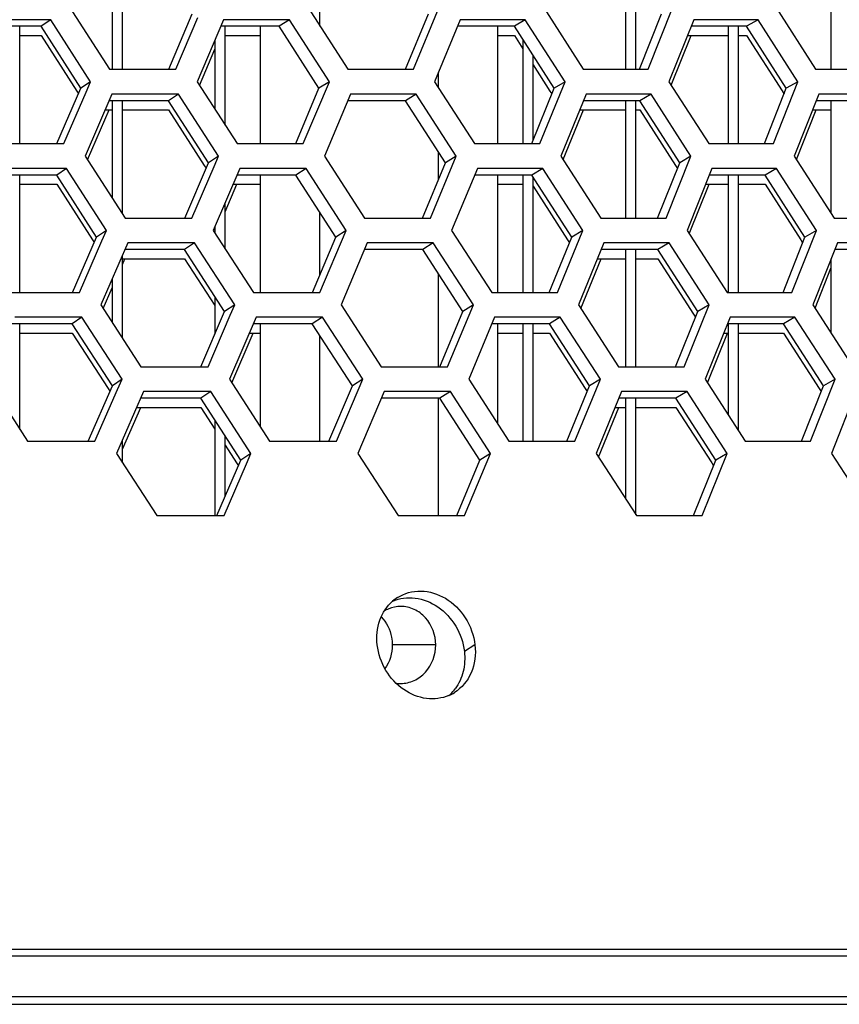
# Model space of a CAD drawing. Header units: millimetres. Extents: x 0 to 420, y 0 to 297.
# Tile 78 of 256: x 138.97 to 142.17, y 84.56 to 88.39. Entities that reach past the tile are written whole.
import ezdxf

# ---------------------------------------------------------------- set-up
doc = ezdxf.new("R2010")
doc.units = ezdxf.units.MM
doc.header["$LTSCALE"] = 23.1
doc.layers.get('0').update_dxf_attribs({"linetype": 'CONTINUOUS'})
doc.layers.add('02___PRT_ALL_AXES', color=7, linetype='CONTINUOUS')
doc.layers.add('FASEN', color=7, linetype='CONTINUOUS')

msp = doc.modelspace()

# ---------------------------------------------------------------- linework, layer by layer
at = {"color": 7, "linetype": 'Continuous'}
for p, q in [((139.3352, 88.6566), (139.3352, 88.1995)), ((139.3752, 88.1995), (139.3752, 88.6566)), ((142.1352, 88.6566), (142.1352, 88.1995)), ((141.3352, 88.6336), (141.3352, 88.1995)), ((141.3752, 88.1995), (141.3752, 88.5712)), ((139.0962, 88.3927), (139.0584, 88.3668)), ((139.5553, 88.1995), (139.6468, 88.4151)), ((140.0259, 88.3927), (139.9857, 88.3668)), ((140.4781, 88.1995), (140.5668, 88.4151)), ((140.9444, 88.3927), (140.9019, 88.3668)), ((141.3893, 88.1995), (141.4752, 88.4151)), ((141.851, 88.3927), (141.8063, 88.3668)), ((139.0584, 88.3668), (138.8247, 88.3668)), ((138.9752, 87.9097), (138.9752, 88.3668)), ((139.2133, 88.1253), (139.0584, 88.3668)), ((139.9857, 88.3668), (139.7577, 88.3668)), ((139.7752, 87.9816), (139.7752, 88.3668)), ((140.1408, 88.1253), (139.9857, 88.3668)), ((140.9019, 88.3668), (140.6797, 88.3668)), ((141.0569, 88.1253), (140.9019, 88.3668)), ((141.8063, 88.3668), (141.5901, 88.3668)), ((141.7352, 88.3668), (141.7352, 87.9097)), ((141.7752, 87.9097), (141.7752, 88.3668)), ((141.9611, 88.1253), (141.8063, 88.3668)), ((138.9752, 88.3309), (139.0584, 88.3309)), ((139.0584, 88.3309), (139.1971, 88.1148)), ((139.7352, 88.3138), (139.7352, 88.0437)), ((139.7752, 88.3309), (139.9134, 88.3309)), ((140.8371, 88.3309), (140.9019, 88.3309)), ((140.9019, 88.3309), (140.9352, 88.279)), ((140.9019, 88.3309), (140.9352, 88.279)), ((140.9352, 88.3148), (140.9352, 87.9097)), ((141.5758, 88.3309), (141.7352, 88.3309)), ((141.7752, 88.3309), (141.8063, 88.3309)), ((141.8063, 88.3309), (141.9448, 88.1149)), ((140.9752, 87.9242), (140.9752, 88.2525)), ((140.9752, 88.2166), (141.0406, 88.1148)), ((139.1202, 87.9097), (139.2133, 88.1253)), ((139.2514, 88.1512), (139.2133, 88.1253)), ((140.0504, 87.9097), (140.1408, 88.1253)), ((140.1812, 88.1512), (140.1408, 88.1253)), ((140.9693, 87.9097), (141.0569, 88.1253)), ((141.0997, 88.1512), (141.0569, 88.1253)), ((141.8764, 87.9097), (141.9611, 88.1253)), ((142.0061, 88.1512), (141.9611, 88.1253)), ((139.197, 88.1148), (139.2041, 88.1039)), ((139.5547, 88.077), (139.3233, 88.077)), ((139.3352, 88.077), (139.3352, 87.6982)), ((139.3752, 87.6363), (139.3752, 88.077)), ((139.5937, 88.1029), (139.5547, 88.077)), ((139.71, 87.8355), (139.5547, 88.077)), ((140.4784, 88.077), (140.2528, 88.077)), ((140.5197, 88.1029), (140.4784, 88.077)), ((140.6337, 87.8355), (140.4784, 88.077)), ((141.0406, 88.1148), (141.048, 88.1033)), ((141.3907, 88.077), (141.1709, 88.077)), ((141.3352, 88.077), (141.3352, 87.6199)), ((141.3752, 87.6199), (141.3752, 88.077)), ((141.4342, 88.1029), (141.3907, 88.077)), ((141.5458, 87.8355), (141.3907, 88.077)), ((141.9448, 88.1149), (141.9524, 88.103)), ((142.2907, 88.077), (142.077, 88.077)), ((142.1352, 88.077), (142.1352, 87.6394)), ((139.3078, 88.0412), (139.3352, 88.0412)), ((139.3752, 88.0412), (139.5547, 88.0412)), ((139.5547, 88.0412), (139.6937, 87.825)), ((141.1564, 88.0412), (141.3352, 88.0412)), ((141.3752, 88.0412), (141.3907, 88.0412)), ((141.3907, 88.0412), (141.5295, 87.825)), ((142.063, 88.0412), (142.1352, 88.0412)), ((139.7493, 87.8614), (139.71, 87.8355)), ((140.6753, 87.8614), (140.6337, 87.8355)), ((141.5897, 87.8614), (141.5458, 87.8355)), ((139.1569, 87.8131), (139.1191, 87.7872)), ((139.618, 87.6199), (139.71, 87.8355)), ((139.6937, 87.825), (139.7008, 87.814)), ((140.0904, 87.8131), (140.0502, 87.7872)), ((140.5445, 87.6199), (140.6337, 87.8355)), ((141.0126, 87.8131), (140.9702, 87.7872)), ((141.4594, 87.6199), (141.5458, 87.8355)), ((141.5295, 87.825), (141.537, 87.8134)), ((141.9229, 87.8131), (141.8782, 87.7872)), ((139.1191, 87.7872), (138.8843, 87.7872)), ((138.9752, 87.3301), (138.9752, 87.7872)), ((139.2746, 87.5457), (139.1191, 87.7872)), ((140.0502, 87.7872), (139.8211, 87.7872)), ((140.2058, 87.5457), (140.0502, 87.7872)), ((140.9702, 87.7872), (140.7469, 87.7872)), ((140.9352, 87.7872), (140.9352, 87.3301)), ((141.1256, 87.5457), (140.9702, 87.7872)), ((140.9752, 87.3301), (140.9752, 87.7793)), ((141.8782, 87.7872), (141.6609, 87.7872)), ((141.7352, 87.7872), (141.7352, 87.3301)), ((141.7752, 87.3301), (141.7752, 87.7872)), ((142.0335, 87.5457), (141.8782, 87.7872)), ((138.9752, 87.7514), (139.1191, 87.7514)), ((139.1191, 87.7514), (139.2583, 87.5352)), ((139.8059, 87.7514), (139.9134, 87.7514)), ((140.8371, 87.7514), (140.9352, 87.7514)), ((140.9752, 87.7435), (141.1093, 87.5352)), ((141.6466, 87.7514), (141.7352, 87.7514)), ((141.7752, 87.7514), (141.8782, 87.7514)), ((141.8782, 87.7514), (142.0172, 87.5353)), ((139.7752, 87.5), (139.7752, 87.6797)), ((139.7352, 87.5862), (139.7352, 87.5619)), ((139.181, 87.3301), (139.2746, 87.5457)), ((139.3127, 87.5716), (139.2746, 87.5457)), ((140.1149, 87.3301), (140.2058, 87.5457)), ((140.2462, 87.5716), (140.2058, 87.5457)), ((141.0376, 87.3301), (141.1256, 87.5457)), ((141.1684, 87.5716), (141.1256, 87.5457)), ((141.9484, 87.3301), (142.0335, 87.5457)), ((142.0786, 87.5716), (142.0335, 87.5457)), ((139.2583, 87.5352), (139.2653, 87.5243)), ((139.6563, 87.5233), (139.6174, 87.4974)), ((140.5861, 87.5233), (140.5448, 87.4974)), ((141.1093, 87.5352), (141.1167, 87.5238)), ((141.5043, 87.5233), (141.4607, 87.4974)), ((142.0172, 87.5352), (142.0248, 87.5235)), ((139.3752, 87.1518), (139.3752, 87.4753)), ((139.6174, 87.4974), (139.3848, 87.4974)), ((139.7731, 87.256), (139.6174, 87.4974)), ((140.5448, 87.4974), (140.3181, 87.4974)), ((140.7006, 87.256), (140.5448, 87.4974)), ((141.4607, 87.4974), (141.2399, 87.4974)), ((141.3352, 87.4974), (141.3352, 87.0404)), ((141.3752, 87.0404), (141.3752, 87.4974)), ((141.6164, 87.256), (141.4607, 87.4974)), ((142.3644, 87.4974), (142.1497, 87.4974)), ((139.3752, 87.4616), (139.6174, 87.4616)), ((139.6174, 87.4616), (139.7352, 87.2789)), ((141.2253, 87.4616), (141.3352, 87.4616)), ((141.3752, 87.4616), (141.4607, 87.4616)), ((141.4607, 87.4616), (141.6001, 87.2454)), ((142.1352, 87.4608), (142.1352, 87.1723)), ((139.3352, 87.3833), (139.3352, 87.2136)), ((139.7352, 87.3147), (139.7352, 87.1674)), ((139.8124, 87.2818), (139.7731, 87.256)), ((140.7422, 87.2818), (140.7006, 87.256)), ((141.6603, 87.2818), (141.6164, 87.256)), ((139.2176, 87.2335), (139.1798, 87.2077)), ((139.6807, 87.0404), (139.7731, 87.256)), ((140.1549, 87.2335), (140.1148, 87.2077)), ((140.6109, 87.0404), (140.7006, 87.256)), ((141.0808, 87.2335), (141.0384, 87.2077)), ((141.5296, 87.0404), (141.6164, 87.256)), ((141.6001, 87.2454), (141.6075, 87.2339)), ((141.9948, 87.2335), (141.9501, 87.2077)), ((139.1798, 87.2077), (138.9439, 87.2077)), ((138.9752, 86.7966), (138.9752, 87.2077)), ((139.3359, 86.9662), (139.1798, 87.2077)), ((140.1148, 87.2077), (139.8845, 87.2077)), ((140.2708, 86.9662), (140.1148, 87.2077)), ((141.0384, 87.2077), (140.814, 87.2077)), ((140.9352, 87.2077), (140.9352, 86.7506)), ((140.9752, 86.7506), (140.9752, 87.2077)), ((141.1944, 86.9662), (141.0384, 87.2077)), ((141.9501, 87.2077), (141.7318, 87.2077)), ((141.7352, 87.2077), (141.7352, 86.8525)), ((141.7752, 86.7907), (141.7752, 87.2077)), ((142.1059, 86.9662), (141.9501, 87.2077)), ((138.9752, 87.1718), (139.1798, 87.1718)), ((139.1798, 87.1718), (139.3195, 86.9556)), ((139.8692, 87.1718), (139.9134, 87.1718)), ((140.8371, 87.1718), (140.9352, 87.1718)), ((140.9752, 87.1718), (141.0384, 87.1718)), ((141.0384, 87.1718), (141.1781, 86.9556)), ((141.7174, 87.1718), (141.7318, 87.1718)), ((141.7752, 87.1718), (141.9501, 87.1718)), ((141.9501, 87.1718), (142.0896, 86.9556)), ((139.2418, 86.7506), (139.3359, 86.9662)), ((139.374, 86.9921), (139.3359, 86.9662)), ((140.1795, 86.7506), (140.2708, 86.9662)), ((140.3113, 86.9921), (140.2708, 86.9662)), ((141.1059, 86.7506), (141.1944, 86.9662)), ((141.2372, 86.9921), (141.1944, 86.9662)), ((142.0203, 86.7506), (142.1059, 86.9662)), ((142.151, 86.9921), (142.1059, 86.9662)), ((139.3195, 86.9556), (139.3265, 86.9448)), ((139.7189, 86.9438), (139.68, 86.9179)), ((140.6525, 86.9438), (140.6112, 86.9179)), ((141.1781, 86.9556), (141.1854, 86.9442)), ((141.5744, 86.9438), (141.5308, 86.9179)), ((142.0896, 86.9556), (142.0971, 86.944)), ((139.68, 86.9179), (139.4464, 86.9179)), ((139.8363, 86.6764), (139.68, 86.9179)), ((140.6112, 86.9179), (140.3834, 86.9179)), ((140.7675, 86.6764), (140.6112, 86.9179)), ((141.5308, 86.9179), (141.3089, 86.9179)), ((141.3352, 86.9179), (141.3352, 86.5252)), ((141.3752, 86.4636), (141.3752, 86.9179)), ((141.687, 86.6764), (141.5308, 86.9179)), ((139.4307, 86.8821), (139.68, 86.8821)), ((139.68, 86.8821), (139.7352, 86.7967)), ((141.2942, 86.8821), (141.3352, 86.8821)), ((141.3752, 86.8821), (141.5308, 86.8821)), ((141.5308, 86.8821), (141.6707, 86.6658)), ((139.7352, 86.8325), (139.7352, 86.4608)), ((139.3752, 86.6667), (139.3752, 86.7551)), ((139.7752, 86.5346), (139.7752, 86.7707)), ((139.7752, 86.7349), (139.82, 86.6658)), ((139.8756, 86.7023), (139.8363, 86.6764)), ((140.8091, 86.7023), (140.7675, 86.6764)), ((141.7309, 86.7023), (141.687, 86.6764)), ((139.7434, 86.4608), (139.8363, 86.6764)), ((139.82, 86.6658), (139.827, 86.6549)), ((140.6774, 86.4608), (140.7675, 86.6764)), ((141.5997, 86.4608), (141.687, 86.6764)), ((141.6707, 86.6658), (141.6781, 86.6543)), ((140.7484, 85.9566), (140.7071, 85.9307)), ((161.5515, 84.7446), (86.699, 84.7446)), ((85.0752, 84.5866), (163.1752, 84.5866)), ((124.1352, 84.5566), (163.5752, 84.5566))]:
    msp.add_line(p, q, dxfattribs=at)
at = {"color": 3, "linetype": 'Continuous'}
for p, q in [((139.1689, 88.441), (139.3242, 88.1995)), ((140.0974, 88.441), (140.2527, 88.1995)), ((140.5087, 88.1995), (140.6084, 88.441)), ((141.0147, 88.441), (141.1699, 88.1995)), ((141.4226, 88.1995), (141.5191, 88.441)), ((141.92, 88.441), (142.0751, 88.1995)), ((139.0962, 88.3927), (138.836, 88.3927)), ((139.2514, 88.1512), (139.0962, 88.3927)), ((139.5832, 88.1995), (139.669, 88.4007)), ((139.7687, 88.3927), (139.666, 88.1512)), ((140.0259, 88.3927), (139.7687, 88.3927)), ((140.1812, 88.1512), (140.0259, 88.3927)), ((140.6904, 88.3927), (140.5908, 88.1512)), ((140.9444, 88.3927), (140.6904, 88.3927)), ((141.0997, 88.1512), (140.9444, 88.3927)), ((141.6004, 88.3927), (141.504, 88.1512)), ((141.851, 88.3927), (141.6004, 88.3927)), ((142.0061, 88.1512), (141.851, 88.3927)), ((141.5129, 88.1374), (141.5901, 88.3309)), ((139.6752, 88.1369), (139.7352, 88.278)), ((139.3242, 88.1995), (139.5832, 88.1995)), ((140.2527, 88.1995), (140.5087, 88.1995)), ((141.1699, 88.1995), (141.4226, 88.1995)), ((142.0751, 88.1995), (142.3243, 88.1995)), ((139.234, 88.1109), (139.2514, 88.1512)), ((139.666, 88.1512), (139.8216, 87.9097)), ((140.0796, 87.9097), (140.1812, 88.1512)), ((140.5908, 88.1512), (140.7464, 87.9097)), ((141.0012, 87.9097), (141.0997, 88.1512)), ((141.504, 88.1512), (141.6595, 87.9097)), ((141.9109, 87.9097), (142.0061, 88.1512)), ((139.1468, 87.9097), (139.234, 88.1109)), ((139.3345, 88.1029), (139.23, 87.8614)), ((139.5937, 88.1029), (139.3345, 88.1029)), ((139.7493, 87.8614), (139.5937, 88.1029)), ((140.2636, 88.1029), (140.1623, 87.8614)), ((140.5197, 88.1029), (140.2636, 88.1029)), ((140.6753, 87.8614), (140.5197, 88.1029)), ((141.1814, 88.1029), (141.0832, 87.8614)), ((141.4342, 88.1029), (141.1814, 88.1029)), ((141.5897, 87.8614), (141.4342, 88.1029)), ((142.0872, 88.1029), (141.9922, 87.8614)), ((142.3366, 88.1029), (142.0872, 88.1029)), ((139.2393, 87.847), (139.3233, 88.0412)), ((141.0922, 87.8475), (141.1709, 88.0412)), ((142.001, 87.8478), (142.077, 88.0412)), ((138.8857, 87.9097), (139.1468, 87.9097)), ((139.8216, 87.9097), (140.0796, 87.9097)), ((140.7464, 87.9097), (141.0012, 87.9097)), ((141.6595, 87.9097), (141.9109, 87.9097)), ((139.23, 87.8614), (139.3858, 87.6199)), ((139.7321, 87.8211), (139.7493, 87.8614)), ((140.1623, 87.8614), (140.3181, 87.6199)), ((140.5751, 87.6199), (140.6753, 87.8614)), ((141.0832, 87.8614), (141.239, 87.6199)), ((141.4926, 87.6199), (141.5897, 87.8614)), ((141.9922, 87.8614), (142.1478, 87.6199)), ((139.1569, 87.8131), (138.8957, 87.8131)), ((139.3127, 87.5716), (139.1569, 87.8131)), ((139.6459, 87.6199), (139.7321, 87.8211)), ((139.8322, 87.8131), (139.729, 87.5716)), ((140.0904, 87.8131), (139.8322, 87.8131)), ((140.2462, 87.5716), (140.0904, 87.8131)), ((140.7576, 87.8131), (140.6575, 87.5716)), ((141.0126, 87.8131), (140.7576, 87.8131)), ((141.1684, 87.5716), (141.0126, 87.8131)), ((141.6713, 87.8131), (141.5744, 87.5716)), ((141.9229, 87.8131), (141.6713, 87.8131)), ((142.0786, 87.5716), (141.9229, 87.8131)), ((139.7752, 87.6439), (139.8211, 87.7514)), ((141.5833, 87.5579), (141.6609, 87.7514)), ((139.3858, 87.6199), (139.6459, 87.6199)), ((140.3181, 87.6199), (140.5751, 87.6199)), ((141.239, 87.6199), (141.4926, 87.6199)), ((142.1478, 87.6199), (142.398, 87.6199)), ((139.2952, 87.5314), (139.3127, 87.5716)), ((139.729, 87.5716), (139.8851, 87.3301)), ((140.1441, 87.3301), (140.2462, 87.5716)), ((140.6575, 87.5716), (140.8136, 87.3301)), ((141.0695, 87.3301), (141.1684, 87.5716)), ((141.5744, 87.5716), (141.7304, 87.3301)), ((141.9829, 87.3301), (142.0786, 87.5716)), ((139.2075, 87.3301), (139.2952, 87.5314)), ((139.3961, 87.5233), (139.2911, 87.2818)), ((139.6563, 87.5233), (139.3961, 87.5233)), ((139.8124, 87.2818), (139.6563, 87.5233)), ((140.329, 87.5233), (140.2271, 87.2818)), ((140.5861, 87.5233), (140.329, 87.5233)), ((140.7422, 87.2818), (140.5861, 87.5233)), ((141.2505, 87.5233), (141.1518, 87.2818)), ((141.5043, 87.5233), (141.2505, 87.5233)), ((141.6603, 87.2818), (141.5043, 87.5233)), ((142.1599, 87.5233), (142.0644, 87.2818)), ((142.4103, 87.5233), (142.1599, 87.5233)), ((139.3752, 87.4395), (139.3848, 87.4616)), ((141.1607, 87.2679), (141.2399, 87.4616)), ((142.0732, 87.2682), (142.1352, 87.425)), ((138.9454, 87.3301), (139.2075, 87.3301)), ((139.3004, 87.2674), (139.3352, 87.3474)), ((139.8851, 87.3301), (140.1441, 87.3301)), ((140.8136, 87.3301), (141.0695, 87.3301)), ((141.7304, 87.3301), (141.9829, 87.3301)), ((139.2911, 87.2818), (139.4474, 87.0404)), ((139.7952, 87.2416), (139.8124, 87.2818)), ((140.2271, 87.2818), (140.3834, 87.0404)), ((140.6414, 87.0404), (140.7422, 87.2818)), ((141.1518, 87.2818), (141.308, 87.0404)), ((141.5627, 87.0404), (141.6603, 87.2818)), ((142.0644, 87.2818), (142.2205, 87.0404)), ((139.2176, 87.2335), (138.9554, 87.2335)), ((139.374, 86.9921), (139.2176, 87.2335)), ((139.7085, 87.0404), (139.7952, 87.2416)), ((139.8956, 87.2335), (139.7919, 86.9921)), ((140.1549, 87.2335), (139.8956, 87.2335)), ((140.3113, 86.9921), (140.1549, 87.2335)), ((140.8248, 87.2335), (140.7242, 86.9921)), ((141.0808, 87.2335), (140.8248, 87.2335)), ((141.2372, 86.9921), (141.0808, 87.2335)), ((141.7422, 87.2335), (141.6448, 86.9921)), ((141.9948, 87.2335), (141.7422, 87.2335)), ((142.151, 86.9921), (141.9948, 87.2335)), ((139.8012, 86.9778), (139.8845, 87.1718)), ((141.6537, 86.9783), (141.7318, 87.1718)), ((139.4474, 87.0404), (139.7085, 87.0404)), ((140.3834, 87.0404), (140.6414, 87.0404)), ((141.308, 87.0404), (141.5627, 87.0404)), ((138.8486, 86.9921), (139.0051, 86.7506)), ((139.3564, 86.9518), (139.374, 86.9921)), ((139.7919, 86.9921), (139.9485, 86.7506)), ((140.2086, 86.7506), (140.3113, 86.9921)), ((140.7242, 86.9921), (140.8808, 86.7506)), ((141.1377, 86.7506), (141.2372, 86.9921)), ((141.6448, 86.9921), (141.8013, 86.7506)), ((142.0548, 86.7506), (142.151, 86.9921)), ((139.2682, 86.7506), (139.3564, 86.9518)), ((139.4576, 86.9438), (139.3521, 86.7023)), ((139.7189, 86.9438), (139.4576, 86.9438)), ((139.8756, 86.7023), (139.7189, 86.9438)), ((140.3943, 86.9438), (140.2919, 86.7023)), ((140.6525, 86.9438), (140.3943, 86.9438)), ((140.8091, 86.7023), (140.6525, 86.9438)), ((141.3195, 86.9438), (141.2203, 86.7023)), ((141.5744, 86.9438), (141.3195, 86.9438)), ((141.7309, 86.7023), (141.5744, 86.9438)), ((142.2326, 86.9438), (142.1367, 86.7023)), ((139.3752, 86.7193), (139.4464, 86.8821)), ((141.2293, 86.6884), (141.3089, 86.8821)), ((139.0051, 86.7506), (139.2682, 86.7506)), ((139.9485, 86.7506), (140.2086, 86.7506)), ((140.8808, 86.7506), (141.1377, 86.7506)), ((141.8013, 86.7506), (142.0548, 86.7506)), ((139.3521, 86.7023), (139.509, 86.4608)), ((139.8582, 86.662), (139.8756, 86.7023)), ((140.2919, 86.7023), (140.4488, 86.4608)), ((140.7078, 86.4608), (140.8091, 86.7023)), ((141.2203, 86.7023), (141.3771, 86.4608)), ((141.6328, 86.4608), (141.7309, 86.7023)), ((142.1367, 86.7023), (142.2932, 86.4608)), ((139.7711, 86.4608), (139.8582, 86.662)), ((139.509, 86.4608), (139.7711, 86.4608)), ((140.4488, 86.4608), (140.7078, 86.4608)), ((141.3771, 86.4608), (141.6328, 86.4608)), ((161.6438, 84.7704), (86.6067, 84.7704))]:
    msp.add_line(p, q, dxfattribs=at)
for centre, radius, start, end in [((140.5337, 86.0052), 0.1615, 122.5717, 131.0076), ((140.5841, 85.9054), 0.1586, 293.3527, 302.253)]:
    msp.add_arc(centre, radius, start, end, dxfattribs=at)
at = {"color": 7, "linetype": 'Continuous'}
for centre, radius, start, end in [((140.5372, 85.8857), 0.1671, 313.8733, 323.5043), ((140.5403, 85.8827), 0.1628, 310.9516, 313.8274)]:
    msp.add_arc(centre, radius, start, end, dxfattribs=at)
at = {"color": 3, "linetype": 'Continuous'}
for points, knots in [([(140.4468, 86.1413), (140.4732, 86.1582), (140.5399, 86.1762), (140.6402, 86.1439), (140.7182, 86.0658), (140.7441, 85.9937), (140.7484, 85.9566)], [0, 0, 0, 0, 0.226641, 0.467412, 0.729372, 1, 1, 1, 1]), ([(140.3676, 85.9566), (140.364, 85.9887), (140.3696, 86.053), (140.4053, 86.1076), (140.4277, 86.1271)], [0, 0, 0, 0, 0.520995, 1, 1, 1, 1]), ([(140.647, 85.7598), (140.62, 85.7481), (140.5559, 85.7403), (140.4649, 85.7781), (140.3949, 85.8543), (140.3715, 85.9219), (140.3676, 85.9566)], [0, 0, 0, 0, 0.226303, 0.469061, 0.731406, 1, 1, 1, 1]), ([(140.7484, 85.9566), (140.7525, 85.9202), (140.7443, 85.847), (140.6969, 85.7891), (140.6687, 85.7713)], [0, 0, 0, 0, 0.523574, 1, 1, 1, 1])]:
    msp.add_open_spline(points, degree=3, knots=knots, dxfattribs=at)
at = {"color": 7, "linetype": 'Continuous'}
for points, knots in [([(140.4278, 86.127), (140.4548, 86.1389), (140.5189, 86.1472), (140.61, 86.1094), (140.6799, 86.0331), (140.7032, 85.9655), (140.7071, 85.9307)], [0, 0, 0, 0, 0.226507, 0.468938, 0.730918, 1, 1, 1, 1]), ([(140.7071, 85.9307), (140.71, 85.9048), (140.7075, 85.8533), (140.6861, 85.8059), (140.6716, 85.7863)], [0, 0, 0, 0, 0.516427, 1, 1, 1, 1])]:
    msp.add_open_spline(points, degree=3, knots=knots, dxfattribs=at)
at = {"layer": '02___PRT_ALL_AXES', "color": 7, "linetype": 'Continuous'}
msp.add_line((140.5954, 85.9566), (140.4263, 85.9566), dxfattribs=at)
for centre, radius, start, end in [((140.4613, 85.9773), 0.1296, 112.1495, 121.209), ((140.4595, 85.93), 0.1235, 260.7671, 269.9735)]:
    msp.add_arc(centre, radius, start, end, dxfattribs=at)
for points in [[(140.4594, 86.1066), (140.4435, 86.1066), (140.4272, 86.1033), (140.4124, 86.0973)], [(140.4263, 85.9566), (140.4263, 85.9244), (140.4162, 85.8906), (140.3976, 85.8643)]]:
    msp.add_open_spline(points, degree=3, dxfattribs=at)
for points, knots in [([(140.5954, 85.9566), (140.5954, 85.9943), (140.5742, 86.0534), (140.5137, 86.0984), (140.4772, 86.1066), (140.4594, 86.1066)], [0, 0, 0, 0, 0.511828, 0.759375, 1, 1, 1, 1]), ([(140.3835, 86.0659), (140.404, 86.0446), (140.4227, 86.0063), (140.4263, 85.9667), (140.4263, 85.9566)], [0, 0, 0, 0, 0.744187, 1, 1, 1, 1]), ([(140.4594, 85.8066), (140.4772, 85.8066), (140.5137, 85.8148), (140.5742, 85.8598), (140.5954, 85.9188), (140.5954, 85.9566)], [0, 0, 0, 0, 0.240625, 0.488172, 1, 1, 1, 1])]:
    msp.add_open_spline(points, degree=3, knots=knots, dxfattribs=at)
at = {"layer": 'FASEN', "color": 7, "linetype": 'Continuous'}
for p, q in [((140.1443, 88.368), (140.1443, 88.553)), ((139.9134, 87.9097), (139.9134, 88.3668)), ((140.8371, 87.9097), (140.8371, 88.3668)), ((140.6062, 88.1273), (140.6062, 88.1883)), ((140.6062, 87.7688), (140.6062, 87.8783)), ((139.9134, 87.3301), (139.9134, 87.7872)), ((140.8371, 87.3301), (140.8371, 87.7872)), ((140.1443, 87.3997), (140.1443, 87.6412)), ((140.6062, 87.0404), (140.6062, 87.4023)), ((139.9134, 86.8048), (139.9134, 87.2077)), ((140.8371, 86.8179), (140.8371, 87.2077)), ((140.1443, 86.7506), (140.1443, 87.1619)), ((140.6062, 86.4608), (140.6062, 86.9179))]:
    msp.add_line(p, q, dxfattribs=at)

doc.saveas('drawing.dxf')
